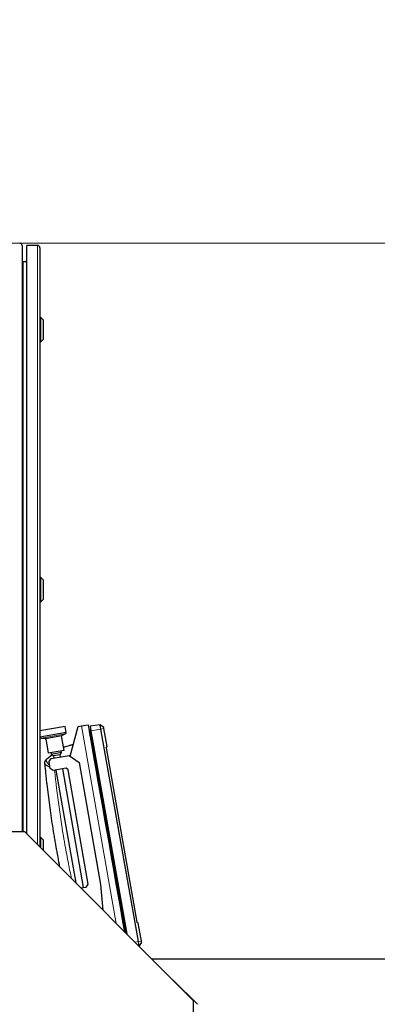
# Model space of a CAD drawing. Header units: inches. Extents: x 0 to 29700, y -16 to 21000.
# Tile 170 of 213: x 15545 to 15959, y 16725 to 17861. Entities that reach past the tile are written whole.
import ezdxf

# ---------------------------------------------------------------- set-up
doc = ezdxf.new("R2010")
doc.units = ezdxf.units.IN
doc.layers.add('1', color=7, linetype='Continuous', true_color=0xffffff)
doc.layers.add('254', color=7, linetype='Continuous', true_color=0xffffff)
doc.styles.add('latin_extended', font='simplex.shx')
doc.dimstyles.get("Standard").update_dxf_attribs({"dimtxt": 0.18, "dimasz": 0.18, "dimexe": 0.18, "dimexo": 0.0625, "dimgap": 0.09, "dimtad": 0, "dimtih": 1, "dimtoh": 1, "dimdec": 4, "dimzin": 0, "dimdsep": 46, "dimtxsty": 'Standard', "dimcen": 0.09, "dimadec": 0, "dimazin": 0, "dimtfac": 1, "dimtdec": 4, "dimtofl": 0, "dimtmove": 0, "dimatfit": 3, "dimfxl": 1, "dimtolj": 1, "dimtzin": 0, "dimarcsym": 0})

# ---------------------------------------------------------------- blocks, each defined once
blk = doc.blocks.new('_U5')
at = {"layer": '254', "color": 3, "linetype": 'Continuous', "lineweight": 13, "transparency": 16777216}
for p, q in [((13481.7, 16609.7), (13481.7, 18033.3)), ((16131.5, 16338.9), (16131.5, 18033.3)), ((13656.7, 17983.3), (15956.5, 17983.3))]:
    blk.add_line(p, q, dxfattribs=at)
at = {"layer": '254', "color": 3, "transparency": 16777216}
for points in [[(13656.7, 18012.5), (13656.7, 17954.1), (13481.7, 17983.3)], [(15956.5, 17954.1), (15956.5, 18012.5), (16131.5, 17983.3)]]:
    blk.add_solid(points, dxfattribs=at)
at = {"layer": 'Defpoints', "color": 0, "transparency": 16777216}
for p in [(16131.5, 17983.3), (13481.7, 16559.7), (16131.5, 16288.9)]:
    blk.add_point(p, dxfattribs=at)
at = {"layer": '254', "color": 2, "lineweight": 13, "transparency": 16777216, "insert": (14498.3, 18245.8), "char_height": 175, "attachment_point": 1, "style": 'latin_extended'}
blk.add_mtext('\\A1;2650', dxfattribs=at)
blk = doc.blocks.new('_U9')
at = {"layer": '254', "color": 3, "linetype": 'Continuous', "lineweight": 13, "transparency": 16777216}
for p, q in [((15408.3, 17603.4), (17216.3, 17603.4)), ((17166.3, 15355.9), (17166.3, 17428.4)), ((14956.3, 15180.9), (17216.3, 15180.9))]:
    blk.add_line(p, q, dxfattribs=at)
at = {"layer": '254', "color": 3, "transparency": 16777216}
for points in [[(17195.4, 17428.4), (17137.1, 17428.4), (17166.3, 17603.4)], [(17137.1, 15355.9), (17195.4, 15355.9), (17166.3, 15180.9)]]:
    blk.add_solid(points, dxfattribs=at)
at = {"layer": 'Defpoints', "color": 0, "transparency": 16777216}
for p in [(15358.3, 17603.4), (17166.3, 17603.4), (14906.3, 15180.9)]:
    blk.add_point(p, dxfattribs=at)
at = {"layer": '254', "color": 2, "lineweight": 13, "transparency": 16777216, "insert": (16903.8, 15903.8), "char_height": 175, "attachment_point": 1, "rotation": 90, "style": 'latin_extended'}
blk.add_mtext('\\A1;2422', dxfattribs=at)

msp = doc.modelspace()

# ---------------------------------------------------------------- linework, layer by layer
at = {"layer": '1', "color": 2, "linetype": 'Continuous', "lineweight": 25}
for p, q in [((15548.252, 17600.6), (15548.252, 16923.982)), ((15553.877, 16921.361), (15553.877, 17600.9)), ((15565.877, 17600.9), (15553.877, 17600.9)), ((15568.877, 17597.9), (15568.877, 16906.366)), ((15553.877, 17581.9), (15549.552, 17581.9)), ((15569.877, 17517.5), (15568.877, 17517.5)), ((15572.877, 17514.5), (15569.877, 17517.5)), ((15569.877, 17489.5), (15569.877, 17517.5)), ((15572.877, 17492.5), (15572.877, 17514.5)), ((15568.877, 17489.5), (15569.877, 17489.5)), ((15569.877, 17489.5), (15572.877, 17492.5)), ((15569.877, 17217.5), (15568.877, 17217.5)), ((15572.877, 17214.5), (15569.877, 17217.5)), ((15569.877, 17189.5), (15569.877, 17217.5)), ((15572.877, 17192.5), (15572.877, 17214.5)), ((15568.877, 17189.5), (15569.877, 17189.5)), ((15569.877, 17189.5), (15572.877, 17192.5)), ((15612.897, 17045.456), (15616.836, 17046.151)), ((15616.836, 17046.151), (15624.715, 17047.54)), ((15624.715, 17047.54), (15666.891, 16808.346)), ((15638.423, 17047.554), (15626.827, 17045.924)), ((15642.496, 17044.594), (15638.423, 17047.554)), ((15639.314, 17042.498), (15638.423, 17047.554)), ((15598.08, 17045.563), (15568.877, 17040.414)), ((15599.306, 17038.608), (15568.922, 17033.25)), ((15596.685, 17017.9), (15593.733, 17034.642)), ((15594.026, 17035.187), (15598.114, 17036.968)), ((15599.306, 17038.608), (15598.08, 17045.563)), ((15603.743, 17011.294), (15612.897, 17045.456)), ((15626.051, 17039.958), (15626.058, 17039.96)), ((15626.058, 17039.96), (15626.058, 17039.96)), ((15626.085, 17039.808), (15626.058, 17039.96)), ((15626.078, 17039.807), (15626.085, 17039.808)), ((15626.217, 17040.539), (15626.986, 17041.69)), ((15626.827, 17045.924), (15627.79, 17040.466)), ((15627.79, 17040.466), (15669.11, 16806.127)), ((15682.552, 16797.281), (15639.314, 17042.498)), ((15642.759, 17043.106), (15642.496, 17044.594)), ((15646.392, 17022.499), (15642.759, 17043.106)), ((15568.877, 17033.502), (15568.922, 17033.25)), ((15570.602, 17032.117), (15575.053, 17031.842)), ((15575.515, 17031.43), (15578.467, 17014.688)), ((15576.328, 17007.699), (15582.542, 17012.913)), ((15596.685, 17017.9), (15578.467, 17014.688)), ((15581.667, 17015.252), (15582.014, 17013.283)), ((15581.842, 17008.502), (15602.523, 17012.149)), ((15593.832, 17015.367), (15582.014, 17013.283)), ((15582.014, 17013.283), (15584.331, 17011.66)), ((15592.21, 17013.05), (15584.331, 17011.66)), ((15592.21, 17013.05), (15593.832, 17015.367)), ((15592.675, 17010.412), (15592.21, 17013.05)), ((15593.832, 17015.367), (15593.485, 17017.336)), ((15602.523, 17012.149), (15614.108, 17004.037)), ((15645.438, 17020.846), (15646.392, 17022.499)), ((15645.438, 17020.846), (15680.902, 16819.722)), ((15574.61, 17002.912), (15574.563, 17003.402)), ((15579.409, 17005.027), (15581.842, 17008.502)), ((15580.798, 16997.148), (15579.409, 17005.027)), ((15584.331, 17011.66), (15584.796, 17009.023)), ((15614.108, 17004.037), (15638.939, 16863.209)), ((15584.273, 16994.715), (15580.798, 16997.148)), ((15599.045, 16997.319), (15584.273, 16994.715)), ((15587.228, 16995.236), (15610.182, 16865.053)), ((15619.243, 16859.736), (15595.106, 16996.625)), ((15601.362, 16995.697), (15599.045, 16997.319)), ((15624.631, 16863.733), (15601.362, 16995.697)), ((15551.252, 16923.982), (15105.562, 16923.982)), ((15746.252, 16728.982), (15551.252, 16923.982)), ((15569.877, 16917.5), (15568.877, 16917.5)), ((15572.877, 16914.5), (15569.877, 16917.5)), ((15569.877, 16905.358), (15569.877, 16917.5)), ((15572.877, 16902.357), (15572.877, 16914.5)), ((15616.059, 16859.175), (15622.198, 16860.257)), ((15622.198, 16860.257), (15624.631, 16863.733)), ((15638.939, 16863.209), (15641.52, 16833.715)), ((15682.363, 16818.495), (15680.902, 16819.722)), ((15685.997, 16797.889), (15682.363, 16818.495)), ((15683.444, 16792.226), (15682.552, 16797.281)), ((15686.259, 16796.4), (15683.444, 16792.226)), ((15686.259, 16796.4), (15685.997, 16797.889)), ((15683.444, 16792.226), (15683.085, 16792.15)), ((16131.452, 16777.1), (15698.14, 16777.1)), ((15722.896, 16752.943), (15722.593, 16752.641)), ((15750.909, 16724.93), (15722.896, 16752.943)), ((15746.252, 16470.982), (15746.252, 16728.982))]:
    msp.add_line(p, q, dxfattribs=at)
at = {"layer": '1', "color": 110, "linetype": 'Continuous', "lineweight": 13}
for p, q in [((15565.877, 16909.362), (15565.877, 17600.9)), ((15549.552, 17581.9), (15549.552, 16923.984)), ((15616.836, 17046.151), (15657.028, 16818.209)), ((15598.114, 17036.968), (15570.602, 17032.117)), ((15594.026, 17035.187), (15575.053, 17031.842)), ((15593.733, 17034.642), (15575.515, 17031.43)), ((15626.338, 17039.852), (15627.281, 17040.017)), ((15639.314, 17042.498), (15627.79, 17040.466)), ((15642.759, 17043.106), (15639.314, 17042.498)), ((15682.552, 16797.281), (15678.642, 16796.592)), ((15685.997, 16797.889), (15682.552, 16797.281))]:
    msp.add_line(p, q, dxfattribs=at)
at = {"layer": '1', "color": 2, "linetype": 'Continuous', "lineweight": 25}
for centre, radius, start, end in [((15545.452, 17600.6), 2.8, 0, 90), ((15565.877, 17597.9), 3, 0, 90), ((15549.552, 17583.2), 1.3, 180, 270), ((15594.226, 17034.729), 0.5, 113.540716, 190), ((15597.316, 17038.802), 2, 293.540716, 354.424215), ((15570.726, 17034.113), 2, 205.575785, 266.459284), ((15575.022, 17031.343), 0.5, 10, 86.459284)]:
    msp.add_arc(centre, radius, start, end, dxfattribs=at)
for centre, major_axis, ratio, start_param, end_param in [((15627.006, 17040.011), (-0.936, -0.165), 0.99999893, 5.51964384, 6.07953368), ((15627.006, 17040.011), (0.936, 0.165), 0.9999987, 2.37805125, 2.93180387), ((15627.014, 17039.972), (-0.936, -0.165), 0.00146008, 0.12054837, 0.76354121), ((15627.817, 17041.134), (-0.985, -0.174), 0.99999893, 4.85618438, 5.51902376), ((15627.816, 17041.134), (0.985, 0.174), 0.9999987, 1.71459175, 2.37730256), ((15627.992, 17040.143), (-0.985, -0.174), 0.00146008, 0.76356505, 1.42700089)]:
    msp.add_ellipse(centre, major_axis=major_axis, ratio=ratio, start_param=start_param, end_param=end_param, dxfattribs=at)
at = {"layer": '1', "color": 110, "linetype": 'Continuous', "lineweight": 13}
msp.add_ellipse((15579.588, 17003.38), major_axis=(4.978, 0.468), ratio=0.95970877, start_param=2.25362053, end_param=3.14159265, dxfattribs=at)
at = {"layer": '1', "color": 2, "linetype": 'Continuous', "lineweight": 25}
for points, knots in [([(15626.057, 17040.045), (15626.057, 17040.025), (15626.056, 17039.994), (15626.058, 17039.966), (15626.058, 17039.959), (15626.058, 17039.96), (15626.058, 17039.96)], [0, 0, 0, 0, 0.41856076, 0.78288538, 0.91149615, 1, 1, 1, 1]), ([(15596.038, 17021.56), (15596.449, 17021.691), (15596.859, 17021.821), (15598.191, 17022.239), (15599.115, 17022.524), (15600.964, 17023.082), (15601.89, 17023.356), (15603.281, 17023.76), (15603.745, 17023.893), (15604.674, 17024.157), (15605.604, 17024.418), (15606.535, 17024.674), (15607.127, 17024.835), (15607.253, 17024.869), (15607.38, 17024.904)], [0, 0, 0, 0, 0.10918502, 0.10918502, 0.35420048, 0.35420048, 0.59921595, 0.59921595, 0.72172368, 0.72172368, 0.84423141, 0.96673914, 0.96673914, 1, 1, 1, 1]), ([(15591.99, 16883.239), (15590.435, 16891.13), (15588.959, 16899.037), (15587.386, 16907.954), (15587.212, 16908.948), (15586.867, 16910.937), (15586.352, 16913.921), (15585.178, 16920.888), (15584.217, 16926.865), (15582.356, 16938.828), (15581.196, 16946.813), (15579.037, 16962.807), (15578.039, 16970.814), (15576.891, 16980.837), (15576.667, 16982.842), (15576.228, 16986.854), (15575.585, 16992.873), (15574.987, 16998.895), (15574.61, 17002.912)], [0, 0, 0, 0, 0.19939955, 0.19939955, 0.22441831, 0.22441831, 0.24943708, 0.29947461, 0.39954966, 0.39954966, 0.59969977, 0.59969977, 0.79984989, 0.79984989, 0.84988742, 0.84988742, 0.89992494, 1, 1, 1, 1])]:
    msp.add_open_spline(points, degree=3, knots=knots, dxfattribs=at)
for points, degree in [([(15666.899, 16808.338), (15653.295, 16885.494), (15639.69, 16962.65), (15626.085, 17039.808)], 3), ([(15626.986, 17041.69), (15626.217, 17040.539)], 1), ([(15626.986, 17041.69), (15626.217, 17040.539)], 1), ([(15626.338, 17039.852), (15626.292, 17040.11), (15626.239, 17040.413), (15626.217, 17040.54), (15626.217, 17040.539)], 3), ([(15626.986, 17041.69), (15626.986, 17041.691), (15627.049, 17041.331), (15627.2, 17040.473), (15627.281, 17040.017)], 3), ([(15574.563, 17003.402), (15574.52, 17003.865), (15574.566, 17004.773), (15574.954, 17005.977), (15575.568, 17006.969), (15576.069, 17007.481), (15576.328, 17007.699)], 3)]:
    msp.add_open_spline(points, degree=degree, dxfattribs=at)
at = {"layer": '1', "color": 110, "linetype": 'Continuous', "lineweight": 13}
for points in [[(15667.216, 16808.02), (15653.59, 16885.296), (15639.964, 16962.573), (15626.338, 17039.852)], [(15627.281, 17040.017), (15640.986, 16962.291), (15654.691, 16884.566), (15668.396, 16806.841)]]:
    msp.add_open_spline(points, degree=3, dxfattribs=at)
for points, knots in [([(15580.562, 16998.466), (15580.48, 16998.505), (15580.083, 16998.69), (15579.702, 16998.876), (15579.264, 16999.096), (15579.121, 16999.17), (15578.909, 16999.28), (15578.839, 16999.316), (15578.701, 16999.39), (15578.633, 16999.426), (15578.296, 16999.608), (15577.783, 16999.896), (15577.32, 17000.178), (15576.883, 17000.457), (15576.678, 17000.596), (15576.292, 17000.869), (15576.09, 17001.021), (15575.905, 17001.171), (15575.865, 17001.204), (15575.845, 17001.22), (15575.785, 17001.27), (15575.746, 17001.303), (15575.633, 17001.401), (15575.561, 17001.466), (15575.357, 17001.658), (15575.116, 17001.907), (15574.937, 17002.144), (15574.789, 17002.375), (15574.73, 17002.487), (15574.645, 17002.704), (15574.619, 17002.81), (15574.61, 17002.912)], [0, 0, 0, 0, 0.02311228, 0.11192025, 0.11192025, 0.15632424, 0.15632424, 0.17852623, 0.17852623, 0.20072823, 0.20072823, 0.2895362, 0.37834418, 0.37834418, 0.46715215, 0.46715215, 0.55596013, 0.56706112, 0.56706112, 0.57816212, 0.57816212, 0.60036411, 0.60036411, 0.6447681, 0.6447681, 0.73357608, 0.82238405, 0.82238405, 0.91119203, 0.91119203, 1, 1, 1, 1]), ([(15576.098, 17006.791), (15576.089, 17006.642), (15576.096, 17006.487), (15576.14, 17006.164), (15576.178, 17005.997), (15576.281, 17005.65), (15576.413, 17005.291), (15576.603, 17004.91), (15576.767, 17004.615), (15576.825, 17004.515), (15576.918, 17004.363), (15576.95, 17004.312), (15576.999, 17004.235), (15577.015, 17004.209), (15577.049, 17004.157), (15577.202, 17003.924), (15577.371, 17003.687), (15577.697, 17003.259), (15577.872, 17003.041), (15578.246, 17002.6), (15578.645, 17002.151), (15579.092, 17001.69), (15579.387, 17001.398), (15579.447, 17001.34), (15579.567, 17001.222), (15579.629, 17001.163), (15579.814, 17000.985), (15579.94, 17000.866), (15580.101, 17000.718), (15580.133, 17000.689), (15580.165, 17000.659)], [0, 0, 0, 0, 0.09878007, 0.09878007, 0.19756013, 0.19756013, 0.2963402, 0.39512026, 0.39512026, 0.4445103, 0.4445103, 0.46920531, 0.46920531, 0.48155282, 0.48155282, 0.49390033, 0.5926804, 0.5926804, 0.69146046, 0.69146046, 0.79024053, 0.8890206, 0.8890206, 0.91371561, 0.91371561, 0.93841063, 0.93841063, 0.98780066, 0.98780066, 1, 1, 1, 1]), ([(15576.328, 17007.699), (15576.297, 17007.673), (15576.241, 17007.597), (15576.197, 17007.472), (15576.159, 17007.321), (15576.142, 17007.234), (15576.115, 17007.032), (15576.105, 17006.918), (15576.098, 17006.791)], [0, 0, 0, 0, 0.25, 0.5, 0.5, 0.75, 0.75, 1, 1, 1, 1]), ([(15585.832, 16994.989), (15586.156, 16991.787), (15586.493, 16988.585), (15587.044, 16983.553), (15587.248, 16981.721), (15587.666, 16978.059), (15587.88, 16976.228), (15588.968, 16967.078), (15589.906, 16959.767), (15591.921, 16945.163), (15592.996, 16937.87), (15594.712, 16926.944), (15595.302, 16923.305), (15596.211, 16917.849), (15596.518, 16916.031), (15597.142, 16912.396), (15597.458, 16910.579), (15599.059, 16901.498), (15600.407, 16894.247), (15602.94, 16881.304), (15604.099, 16875.607), (15605.3, 16869.918)], [0, 0, 0, 0, 0.07626638, 0.07626638, 0.1199345, 0.1199345, 0.16360262, 0.16360262, 0.33827511, 0.33827511, 0.5129476, 0.5129476, 0.60028384, 0.60028384, 0.64395197, 0.64395197, 0.68762009, 0.68762009, 0.86229258, 0.86229258, 1, 1, 1, 1])]:
    msp.add_open_spline(points, degree=3, knots=knots, dxfattribs=at)

# ---------------------------------------------------------------- dimensions: what is measured, and where the dimension line sits
at = {"layer": '254', "color": 2, "linetype": 'Continuous', "lineweight": 13}
dim = msp.add_linear_dim(base=(16131.452, 17983.314), p1=(13481.743, 16559.703), p2=(16131.452, 16288.9), dimstyle='Standard', override={"dimscale": 50, "dimtxt": 3.5, "dimasz": 3.5, "dimexe": 1, "dimexo": 1, "dimgap": 1.75, "dimtad": 1, "dimtih": 1, "dimtoh": 0, "dimdec": 0, "dimlfac": 1, "dimzin": 8, "dimdsep": 46, "dimlunit": 2, "dimtxsty": 'latin_extended', "dimsah": 1, "dimse1": 0, "dimse2": 0, "dimsd1": 0, "dimsd2": 0, "dimclrd": 3, "dimclre": 3, "dimclrt": 2, "dimtol": 0, "dimtm": -0.1, "dimtfac": 0.714286, "dimtdec": 3, "dimtofl": 1, "dimtmove": 0, "dimtzin": 8, "dimlwd": 13, "dimlwe": 13}, dxfattribs=at)
dim.commit()
dim.dimension.update_dxf_attribs({"geometry": '_U5', "text_midpoint": (14806.598, 17983.314), "dimtype": 160})
dim = msp.add_linear_dim(base=(17166.252345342, 17603.40004137), p1=(14906.252345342, 15180.90004167), p2=(15358.252356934, 17603.40004137), angle=90, dimstyle='Standard', override={"dimscale": 50, "dimtxt": 3.5, "dimasz": 3.5, "dimexe": 1, "dimexo": 1, "dimgap": 1.75, "dimtad": 1, "dimtih": 0, "dimtoh": 0, "dimdec": 0, "dimlfac": 1, "dimzin": 8, "dimdsep": 46, "dimlunit": 2, "dimtxsty": 'latin_extended', "dimsah": 1, "dimse1": 0, "dimse2": 0, "dimsd1": 0, "dimsd2": 0, "dimclrd": 3, "dimclre": 3, "dimclrt": 2, "dimtol": 0, "dimtm": -0.1, "dimtfac": 0.714286, "dimtdec": 3, "dimtofl": 1, "dimtmove": 0, "dimtzin": 8, "dimlwd": 13, "dimlwe": 13}, dxfattribs=at)
dim.commit()
dim.dimension.update_dxf_attribs({"geometry": '_U9', "text_midpoint": (17166.252345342, 16212.115956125), "dimtype": 160})

doc.saveas('drawing.dxf')
